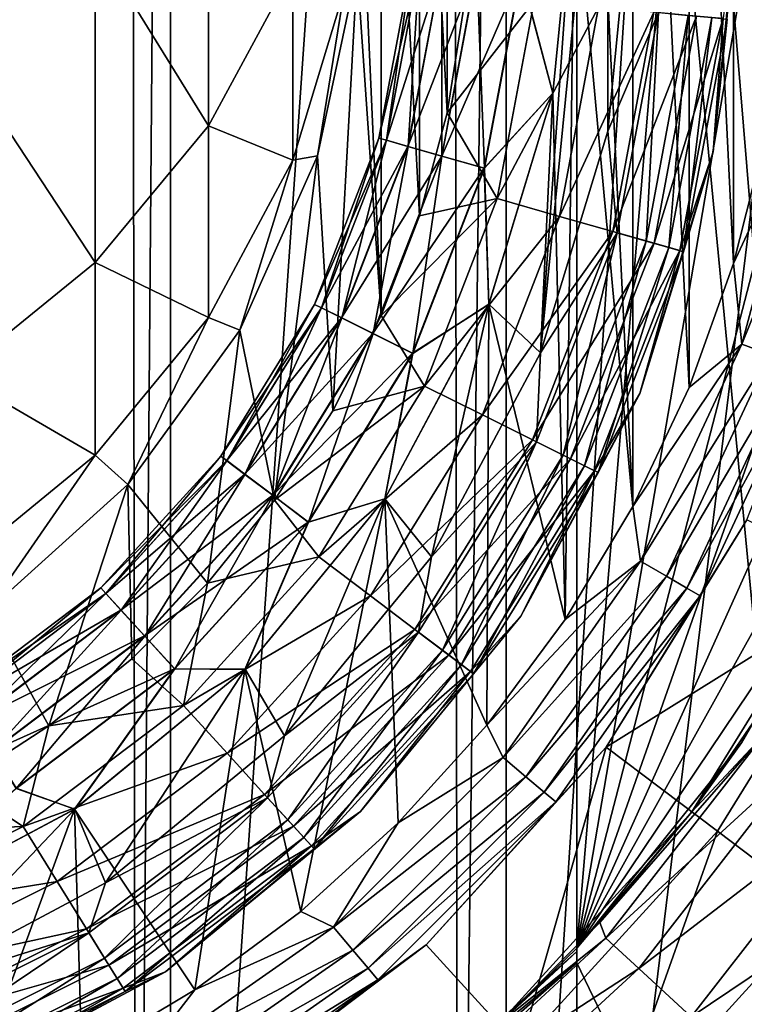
# Model space of a CAD drawing. Header units: metres. Extents: x -109 to 109, y -452 to 89.
# Tile 70 of 256: x 5.31 to 12.06, y -410.53 to -401.36. Entities that reach past the tile are written whole.
import ezdxf

# ---------------------------------------------------------------- set-up
doc = ezdxf.new("R2010")
doc.units = ezdxf.units.M
doc.layers.add('solid_K244270000C71_000_01', color=7, linetype='CONTINUOUS')

msp = doc.modelspace()

# ---------------------------------------------------------------- linework, layer by layer
at = {"layer": 'solid_K244270000C71_000_01'}
for points in [[(3.403244, -379.604218, 174.949997), (6.337332, -380.317291, 174.949997), (3.403244, -420.395782, 174.949997)], [(6.337332, -380.317291, 174.949997), (6.392927, -419.664703, 174.949997), (3.403244, -420.395782, 174.949997)], [(6.713797, -380.442505, 174.949997), (6.392927, -419.664703, 174.949997), (6.337332, -380.317291, 174.949997)], [(6.713797, -380.442505, 174.949997), (6.713796, -419.557495, 174.949997), (6.392927, -419.664703, 174.949997)], [(6.713797, -380.442505, 174.949997), (9.341208, -381.55246, 174.949997), (6.713796, -419.557495, 174.949997)], [(9.341208, -381.55246, 174.949997), (9.393305, -418.421082, 174.949997), (6.713796, -419.557495, 174.949997)], [(9.841328, -381.814331, 174.949997), (9.393305, -418.421082, 174.949997), (9.341208, -381.55246, 174.949997)], [(9.841328, -381.814331, 174.949997), (9.841328, -418.185669, 174.949997), (9.393305, -418.421082, 174.949997)], [(9.841328, -381.814331, 174.949997), (12.114577, -383.242706, 174.949997), (9.841328, -418.185669, 174.949997)], [(12.114577, -383.242706, 174.949997), (12.161893, -416.722992, 174.949997), (9.841328, -418.185669, 174.949997)], [(10.5, -416.431671, 214.808029), (10.5, -383.568329, 206.926636), (10.5, -383.568329, 207.100006)], [(10.5, -383.783844, 206.944153), (10.5, -383.568329, 206.926636), (10.5, -416.431671, 214.808029)], [(19.223919, -403.269684, 211.720917), (10.5, -383.568329, 207.100006), (19.500002, -400, 210.95401)], [(18.405373, -406.441437, 212.464844), (10.5, -383.568329, 207.100006), (19.223919, -403.269684, 211.720917)], [(17.072699, -409.421936, 213.16391), (10.5, -383.568329, 207.100006), (18.405373, -406.441437, 212.464844)], [(15.270698, -412.126648, 213.798294), (10.5, -383.568329, 207.100006), (17.072699, -409.421936, 213.16391)], [(13.057341, -414.482941, 214.350952), (10.5, -383.568329, 207.100006), (15.270698, -412.126648, 213.798294)], [(10.5, -416.431671, 214.808029), (10.5, -383.568329, 207.100006), (13.057341, -414.482941, 214.350952)], [(10.5, -384, 206.949997), (10.5, -383.783844, 206.944153), (10.5, -416.431671, 214.808029)], [(10.5, -384, 206.949997), (10.5, -416.431671, 214.808029), (10.5, -416.431671, 206.949997)], [(14.456911, -384, 206.949997), (10.5, -384, 206.949997), (10.5, -416.431671, 206.949997)], [(13.647359, -414.915527, 206.949997), (14.456911, -384, 206.949997), (10.5, -416.431671, 206.949997)], [(12.944831, -415.232269, 198.949997), (10.5, -389.85553, 198.949997), (13.762677, -384, 198.949997)], [(10.5, -410.14447, 198.949997), (10.5, -389.948822, 198.878159), (10.5, -389.85553, 198.949997)], [(12.944831, -415.232269, 198.949997), (10.5, -410.14447, 198.949997), (10.5, -389.85553, 198.949997)], [(10.5, -410.14447, 198.949997), (10.5, -389.962341, 198.861008), (10.5, -389.948822, 198.878159)], [(10.5, -410.14447, 198.949997), (10.5, -389.992676, 198.800003), (10.5, -389.962341, 198.861008)], [(10.5, -410.007324, 198.800003), (12.035106, -391.903534, 198.800003), (10.5, -389.992676, 198.800003)], [(10.5, -410.037659, 198.861008), (10.5, -410.007324, 198.800003), (10.5, -389.992676, 198.800003)], [(10.5, -410.051178, 198.878159), (10.5, -410.037659, 198.861008), (10.5, -389.992676, 198.800003)], [(10.5, -410.051178, 198.878159), (10.5, -389.992676, 198.800003), (10.5, -410.14447, 198.949997)], [(10.5, -410.007324, 198.800003), (13.226605, -394.045715, 198.800003), (12.035106, -391.903534, 198.800003)], [(11.022976, -405.894409, 360.5), (11.022976, -394.105591, 360.5), (10.391915, -393.053192, 360.5)], [(10.477999, -400, 360.5), (11.022976, -405.894409, 360.5), (10.391915, -393.053192, 360.5)], [(10.5, -410.007324, 198.800003), (14.040379, -396.358002, 198.800003), (13.226605, -394.045715, 198.800003)], [(11.547814, -404.785187, 360.5), (11.547814, -395.214813, 360.5), (11.022976, -394.105591, 360.5)], [(11.022976, -405.894409, 360.5), (11.547814, -404.785187, 360.5), (11.022976, -394.105591, 360.5)], [(11.961369, -403.629822, 360.5), (11.961369, -396.370178, 360.5), (11.547814, -395.214813, 360.5)], [(11.547814, -404.785187, 360.5), (11.961369, -403.629822, 360.5), (11.547814, -395.214813, 360.5)], [(8.67792, -404.115723, 402.5), (8.67792, -396.384277, 402.5), (8.453422, -399.111389, 402.5)], [(9.034599, -403.187012, 402.5), (9.034599, -397.312988, 402.5), (8.67792, -396.384277, 402.5)], [(8.67792, -404.115723, 402.5), (9.034599, -403.187012, 402.5), (8.67792, -396.384277, 402.5)], [(10.5, -410.007324, 198.800003), (14.45317, -398.774323, 198.800003), (14.040379, -396.358002, 198.800003)], [(12.259645, -402.439484, 360.5), (12.259645, -397.560516, 360.5), (11.961369, -396.370178, 360.5)], [(11.961369, -403.629822, 360.5), (12.259645, -402.439484, 360.5), (11.961369, -396.370178, 360.5)], [(9.292202, -402.226105, 402.5), (9.292202, -398.273895, 402.5), (9.034599, -397.312988, 402.5)], [(9.034599, -403.187012, 402.5), (9.292202, -402.226105, 402.5), (9.034599, -397.312988, 402.5)], [(4.722347, -401.665405, 713.489441), (6.010407, -400.635925, 713.249512), (4.722347, -397.485321, 728.761536)], [(10.161884, -404.461426, 363.5), (10.788435, -398.102997, 363.5), (10.788435, -402.397003, 363.5)], [(10.477999, -400, 363.5), (10.788435, -398.102997, 363.5), (10.161884, -404.461426, 363.5)], [(10.788435, -402.397003, 363.5), (10.788435, -398.102997, 363.5), (10.999999, -400.25, 363.5)], [(9.292202, -402.226105, 402.5), (9.447906, -401.2435, 402.5), (9.292202, -398.273895, 402.5)], [(10.5, -410.007324, 198.800003), (14.45317, -401.225677, 198.800003), (14.45317, -398.774323, 198.800003)], [(8.67792, -404.115723, 402.5), (8.453422, -399.111389, 402.5), (8.453422, -400.888611, 402.5)], [(7.067492, -402.348389, 697.586426), (7.067492, -399.38147, 712.957214), (6.010407, -400.635925, 713.249512)], [(7.067492, -402.348389, 697.586426), (7.852976, -400.895905, 697.363281), (7.067492, -399.38147, 712.957214)], [(9.977025, -400.9245, 360.578796), (10.2765, -402.045013, 360.5), (10.477999, -400, 360.5)], [(9.980554, -400.924835, 363.422089), (10.477999, -400, 363.5), (10.276665, -402.044159, 363.5)], [(10.276665, -402.044159, 363.5), (10.477999, -400, 363.5), (10.161884, -404.461426, 363.5)], [(10.477999, -400, 360.5), (10.2765, -402.045013, 360.5), (10.391915, -406.946808, 360.5)], [(10.477999, -400, 360.5), (10.391915, -406.946808, 360.5), (11.022976, -405.894409, 360.5)], [(10.788435, -402.397003, 363.5), (10.999999, -400.25, 363.5), (11.260775, -401.293457, 363.54895)], [(11.769423, -402.591095, 400), (12, -400.25, 400), (11.863988, -401.349365, 400.647034)], [(12, -400.25, 364.5), (12, -400.25, 400), (11.769423, -402.591095, 400)], [(11.769423, -402.591095, 364.5), (12, -400.25, 364.5), (11.769423, -402.591095, 400)], [(11.900365, -401.352722, 364.191895), (12, -400.25, 364.5), (11.769423, -402.591095, 364.5)], [(6.010407, -403.621521, 697.782043), (6.010407, -400.635925, 713.249512), (4.722347, -401.665405, 713.489441)], [(6.010407, -403.621521, 697.782043), (7.067492, -402.348389, 697.586426), (6.010407, -400.635925, 713.249512)], [(7.852976, -402.66687, 681.922363), (7.852976, -400.895905, 697.363281), (7.067492, -402.348389, 697.586426)], [(7.852976, -402.66687, 681.922363), (8.336675, -401.076904, 681.801392), (7.852976, -400.895905, 697.363281)], [(8.453436, -400.888489, 666.5), (8.083981, -402.626648, 666.5), (8.453422, -400.888611, 402.5)], [(8.336675, -401.076904, 681.801392), (8.083981, -402.626648, 666.5), (8.453436, -400.888489, 666.5)], [(8.083981, -402.626648, 666.5), (8.083987, -402.626617, 402.5), (8.453422, -400.888611, 402.5)], [(8.226069, -405.002014, 402.5), (8.453422, -400.888611, 402.5), (8.083987, -402.626617, 402.5)], [(8.226069, -405.002014, 402.5), (8.67792, -404.115723, 402.5), (8.453422, -400.888611, 402.5)], [(8.961609, -400.830414, 362.001709), (8.656432, -402.462982, 362.001709), (9.032935, -400.837036, 361.54184)], [(8.726432, -402.48288, 362.461395), (8.656432, -402.462982, 362.001709), (8.961609, -400.830414, 362.001709)], [(8.656432, -402.462982, 362.001709), (8.725329, -402.482574, 361.54184), (9.032935, -400.837036, 361.54184)], [(9.032935, -400.837036, 361.54184), (8.725329, -402.482574, 361.54184), (9.241188, -400.856323, 361.126068)], [(8.725329, -402.482574, 361.54184), (8.92649, -402.539795, 361.126068), (9.241188, -400.856323, 361.126068)], [(9.034076, -400.837128, 362.461395), (8.726432, -402.48288, 362.461395), (8.961609, -400.830414, 362.001709)], [(8.928589, -402.540405, 362.876648), (8.726432, -402.48288, 362.461395), (9.034076, -400.837128, 362.461395)], [(9.241188, -400.856323, 361.126068), (8.92649, -402.539795, 361.126068), (9.566318, -400.886444, 360.794403)], [(8.92649, -402.539795, 361.126068), (9.240548, -402.62915, 360.794403), (9.566318, -400.886444, 360.794403)], [(9.243361, -400.856537, 362.876648), (8.928589, -402.540405, 362.876648), (9.034076, -400.837128, 362.461395)], [(9.243442, -402.629974, 363.207489), (8.928589, -402.540405, 362.876648), (9.243361, -400.856537, 362.876648)], [(9.566318, -400.886444, 360.794403), (9.240548, -402.62915, 360.794403), (9.977025, -400.9245, 360.578796)], [(9.569313, -400.886719, 363.207489), (9.243442, -402.629974, 363.207489), (9.243361, -400.856537, 362.876648)], [(9.569313, -400.886719, 363.207489), (9.640677, -402.743011, 363.422089), (9.243442, -402.629974, 363.207489)], [(9.569313, -400.886719, 363.207489), (9.980554, -400.924835, 363.422089), (9.640677, -402.743011, 363.422089)], [(9.240548, -402.62915, 360.794403), (9.637269, -402.742035, 360.578796), (9.977025, -400.9245, 360.578796)], [(9.977025, -400.9245, 360.578796), (9.637269, -402.742035, 360.578796), (10.2765, -402.045013, 360.5)], [(9.640677, -402.743011, 363.422089), (9.980554, -400.924835, 363.422089), (10.276665, -402.044159, 363.5)], [(7.852976, -402.66687, 681.922363), (8.083981, -402.626648, 666.5), (8.336675, -401.076904, 681.801392)], [(10.101244, -401.186005, 402.415497), (9.447906, -401.2435, 402.5), (9.292202, -402.226105, 402.5)], [(9.757258, -403.026184, 402.415497), (10.101244, -401.186005, 402.415497), (9.292202, -402.226105, 402.5)], [(10.702449, -401.24173, 402.166046), (10.101244, -401.186005, 402.415497), (9.757258, -403.026184, 402.415497)], [(10.33799, -403.191406, 402.166046), (10.702449, -401.24173, 402.166046), (9.757258, -403.026184, 402.415497)], [(11.218779, -401.289581, 401.768707), (10.702449, -401.24173, 402.166046), (10.33799, -403.191406, 402.166046)], [(10.5, -410.007324, 198.800003), (14.040379, -403.641998, 198.800003), (14.45317, -401.225677, 198.800003)], [(10.836737, -403.333313, 401.768707), (11.218779, -401.289581, 401.768707), (10.33799, -403.191406, 402.166046)], [(10.788435, -402.397003, 363.5), (11.260775, -401.293457, 363.54895), (10.877302, -403.344849, 363.54895)], [(11.614977, -401.326294, 401.25058), (11.218779, -401.289581, 401.768707), (10.836737, -403.333313, 401.768707)], [(11.219442, -403.4422, 401.25058), (11.614977, -401.326294, 401.25058), (10.836737, -403.333313, 401.768707)], [(10.877302, -403.344849, 363.54895), (11.260775, -401.293457, 363.54895), (11.145674, -403.421204, 363.691162)], [(11.260775, -401.293457, 363.54895), (11.538607, -401.319214, 363.691162), (11.145674, -403.421204, 363.691162)], [(11.145674, -403.421204, 363.691162), (11.538607, -401.319214, 363.691162), (11.35857, -403.481781, 363.91272)], [(11.863988, -401.349365, 400.647034), (11.614977, -401.326294, 401.25058), (11.219442, -403.4422, 401.25058)], [(11.459974, -403.510651, 400.647034), (11.863988, -401.349365, 400.647034), (11.219442, -403.4422, 401.25058)], [(11.538607, -401.319214, 363.691162), (11.759009, -401.33963, 363.91272), (11.35857, -403.481781, 363.91272)], [(11.35857, -403.481781, 363.91272), (11.759009, -401.33963, 363.91272), (11.495112, -403.52063, 364.191895)], [(11.769423, -402.591095, 400), (11.863988, -401.349365, 400.647034), (11.459974, -403.510651, 400.647034)], [(11.759009, -401.33963, 363.91272), (11.900365, -401.352722, 364.191895), (11.495112, -403.52063, 364.191895)], [(11.495112, -403.52063, 364.191895), (11.900365, -401.352722, 364.191895), (11.769423, -402.591095, 364.5)], [(4.722347, -404.666351, 697.942566), (6.010407, -403.621521, 697.782043), (4.722347, -401.665405, 713.489441)], [(9.637269, -402.742035, 360.578796), (9.679757, -404.011322, 360.5), (10.2765, -402.045013, 360.5)], [(9.640677, -402.743011, 363.422089), (10.276665, -402.044159, 363.5), (9.680404, -404.009766, 363.5)], [(10.2765, -402.045013, 360.5), (9.679757, -404.011322, 360.5), (10.391915, -406.946808, 360.5)], [(9.680404, -404.009766, 363.5), (10.276665, -402.044159, 363.5), (10.161884, -404.461426, 363.5)], [(9.757258, -403.026184, 402.415497), (9.292202, -402.226105, 402.5), (9.034599, -403.187012, 402.5)], [(12.614419, -402.224274, 360.45105), (12.259645, -402.439484, 360.5), (11.961369, -403.629822, 360.5)], [(12.614419, -402.224274, 360.45105), (11.961369, -403.629822, 360.5), (12.036539, -404.380951, 360.45105)], [(12.614419, -402.224274, 360.45105), (12.036539, -404.380951, 360.45105), (12.889203, -402.272705, 360.308838)], [(12.036539, -404.380951, 360.45105), (12.298734, -404.476379, 360.308838), (12.889203, -402.272705, 360.308838)], [(7.067492, -404.132172, 682.033875), (7.067492, -402.348389, 697.586426), (6.010407, -403.621521, 697.782043)], [(7.067492, -404.132172, 682.033875), (7.852976, -402.66687, 681.922363), (7.067492, -402.348389, 697.586426)], [(8.656432, -402.462982, 362.001709), (8.056471, -404.011658, 362.001709), (8.725329, -402.482574, 361.54184)], [(8.121618, -404.044098, 362.461395), (8.056471, -404.011658, 362.001709), (8.656432, -402.462982, 362.001709)], [(8.726432, -402.48288, 362.461395), (8.121618, -404.044098, 362.461395), (8.656432, -402.462982, 362.001709)], [(10.161884, -404.461426, 363.5), (10.788435, -402.397003, 363.5), (10.877302, -403.344849, 363.54895)], [(8.056471, -404.011658, 362.001709), (8.120593, -404.043579, 361.54184), (8.725329, -402.482574, 361.54184)], [(8.725329, -402.482574, 361.54184), (8.120593, -404.043579, 361.54184), (8.92649, -402.539795, 361.126068)], [(8.120593, -404.043579, 361.54184), (8.307812, -404.13681, 361.126068), (8.92649, -402.539795, 361.126068)], [(8.309765, -404.137756, 362.876648), (8.121618, -404.044098, 362.461395), (8.726432, -402.48288, 362.461395)], [(8.92649, -402.539795, 361.126068), (8.307812, -404.13681, 361.126068), (9.240548, -402.62915, 360.794403)], [(8.928589, -402.540405, 362.876648), (8.309765, -404.137756, 362.876648), (8.726432, -402.48288, 362.461395)], [(8.602796, -404.283691, 363.207489), (8.309765, -404.137756, 362.876648), (8.928589, -402.540405, 362.876648)], [(9.243442, -402.629974, 363.207489), (8.602796, -404.283691, 363.207489), (8.928589, -402.540405, 362.876648)], [(8.083981, -402.626648, 666.5), (7.361216, -404.25, 666.5), (7.361267, -404.249908, 402.5)], [(7.852976, -402.66687, 681.922363), (7.361216, -404.25, 666.5), (8.083981, -402.626648, 666.5)], [(8.083981, -402.626648, 666.5), (7.361267, -404.249908, 402.5), (8.083987, -402.626617, 402.5)], [(7.683998, -405.836243, 402.5), (8.083987, -402.626617, 402.5), (7.361267, -404.249908, 402.5)], [(7.683998, -405.836243, 402.5), (8.226069, -405.002014, 402.5), (8.083987, -402.626617, 402.5)], [(8.307812, -404.13681, 361.126068), (8.600103, -404.282349, 360.794403), (9.240548, -402.62915, 360.794403)], [(9.240548, -402.62915, 360.794403), (8.600103, -404.282349, 360.794403), (9.637269, -402.742035, 360.578796)], [(9.243442, -402.629974, 363.207489), (8.9725, -404.467773, 363.422089), (8.602796, -404.283691, 363.207489)], [(9.243442, -402.629974, 363.207489), (9.640677, -402.743011, 363.422089), (8.9725, -404.467773, 363.422089)], [(11.086555, -404.842194, 400), (11.769423, -402.591095, 400), (11.459974, -403.510651, 400.647034)], [(11.769423, -402.591095, 364.5), (11.769423, -402.591095, 400), (11.086555, -404.842194, 400)], [(11.086555, -404.842194, 364.5), (11.769423, -402.591095, 364.5), (11.086555, -404.842194, 400)], [(11.495112, -403.52063, 364.191895), (11.769423, -402.591095, 364.5), (11.086555, -404.842194, 364.5)], [(7.067492, -404.132172, 682.033875), (7.361216, -404.25, 666.5), (7.852976, -402.66687, 681.922363)], [(8.600103, -404.282349, 360.794403), (8.969328, -404.466187, 360.578796), (9.637269, -402.742035, 360.578796)], [(9.637269, -402.742035, 360.578796), (8.969328, -404.466187, 360.578796), (9.679757, -404.011322, 360.5)], [(8.9725, -404.467773, 363.422089), (9.640677, -402.743011, 363.422089), (9.680404, -404.009766, 363.5)], [(9.757258, -403.026184, 402.415497), (9.034599, -403.187012, 402.5), (8.67792, -404.115723, 402.5)], [(9.081, -404.77179, 402.415497), (9.757258, -403.026184, 402.415497), (8.67792, -404.115723, 402.5)], [(10.33799, -403.191406, 402.166046), (9.757258, -403.026184, 402.415497), (9.081, -404.77179, 402.415497)], [(9.621483, -405.040924, 402.166046), (10.33799, -403.191406, 402.166046), (9.081, -404.77179, 402.415497)], [(10.836737, -403.333313, 401.768707), (10.33799, -403.191406, 402.166046), (9.621483, -405.040924, 402.166046)], [(10.085663, -405.272064, 401.768707), (10.836737, -403.333313, 401.768707), (9.621483, -405.040924, 402.166046)], [(11.219442, -403.4422, 401.25058), (10.836737, -403.333313, 401.768707), (10.085663, -405.272064, 401.768707)], [(10.123417, -405.290863, 363.54895), (10.877302, -403.344849, 363.54895), (10.373187, -405.415222, 363.691162)], [(10.161884, -404.461426, 363.5), (10.877302, -403.344849, 363.54895), (10.123417, -405.290863, 363.54895)], [(10.877302, -403.344849, 363.54895), (11.145674, -403.421204, 363.691162), (10.373187, -405.415222, 363.691162)], [(10.441844, -405.449432, 401.25058), (11.219442, -403.4422, 401.25058), (10.085663, -405.272064, 401.768707)], [(10.373187, -405.415222, 363.691162), (11.145674, -403.421204, 363.691162), (10.571329, -405.513885, 363.91272)], [(11.459974, -403.510651, 400.647034), (11.219442, -403.4422, 401.25058), (10.441844, -405.449432, 401.25058)], [(11.145674, -403.421204, 363.691162), (11.35857, -403.481781, 363.91272), (10.571329, -405.513885, 363.91272)], [(10.665705, -405.560883, 400.647034), (11.459974, -403.510651, 400.647034), (10.441844, -405.449432, 401.25058)], [(10.571329, -405.513885, 363.91272), (11.35857, -403.481781, 363.91272), (10.698407, -405.577179, 364.191895)], [(11.086555, -404.842194, 400), (11.459974, -403.510651, 400.647034), (10.665705, -405.560883, 400.647034)], [(11.35857, -403.481781, 363.91272), (11.495112, -403.52063, 364.191895), (10.698407, -405.577179, 364.191895)], [(10.698407, -405.577179, 364.191895), (11.495112, -403.52063, 364.191895), (11.086555, -404.842194, 364.5)], [(6.010407, -405.416504, 682.131653), (6.010407, -403.621521, 697.782043), (4.722347, -404.666351, 697.942566)], [(6.010407, -405.416504, 682.131653), (7.067492, -404.132172, 682.033875), (6.010407, -403.621521, 697.782043)], [(10.5, -410.007324, 198.800003), (13.226605, -405.954285, 198.800003), (14.040379, -403.641998, 198.800003)], [(12.036539, -404.380951, 360.45105), (11.961369, -403.629822, 360.5), (11.547814, -404.785187, 360.5)], [(8.056471, -404.011658, 362.001709), (7.182156, -405.423706, 362.001709), (8.120593, -404.043579, 361.54184)], [(7.240234, -405.46756, 362.461395), (7.182156, -405.423706, 362.001709), (8.056471, -404.011658, 362.001709)], [(8.121618, -404.044098, 362.461395), (7.240234, -405.46756, 362.461395), (8.056471, -404.011658, 362.001709)], [(9.679757, -404.011322, 360.5), (8.710738, -405.823364, 360.5), (9.660692, -407.932281, 360.5)], [(8.969328, -404.466187, 360.578796), (8.710738, -405.823364, 360.5), (9.679757, -404.011322, 360.5)], [(8.712144, -405.821259, 363.5), (9.680404, -404.009766, 363.5), (9.144467, -406.3638, 363.5)], [(8.9725, -404.467773, 363.422089), (9.680404, -404.009766, 363.5), (8.712144, -405.821259, 363.5)], [(9.680404, -404.009766, 363.5), (10.161884, -404.461426, 363.5), (9.144467, -406.3638, 363.5)], [(9.679757, -404.011322, 360.5), (9.660692, -407.932281, 360.5), (10.391915, -406.946808, 360.5)], [(7.182156, -405.423706, 362.001709), (7.239319, -405.466888, 361.54184), (8.120593, -404.043579, 361.54184)], [(8.120593, -404.043579, 361.54184), (7.239319, -405.466888, 361.54184), (8.307812, -404.13681, 361.126068)], [(7.407962, -405.594238, 362.876648), (7.240234, -405.46756, 362.461395), (8.121618, -404.044098, 362.461395)], [(8.309765, -404.137756, 362.876648), (7.407962, -405.594238, 362.876648), (8.121618, -404.044098, 362.461395)], [(9.081, -404.77179, 402.415497), (8.67792, -404.115723, 402.5), (8.226069, -405.002014, 402.5)], [(6.010407, -405.416504, 682.131653), (6.316731, -405.687622, 666.5), (7.067492, -404.132172, 682.033875)], [(7.067492, -404.132172, 682.033875), (6.316731, -405.687622, 666.5), (7.361216, -404.25, 666.5)], [(7.239319, -405.466888, 361.54184), (7.40622, -405.592926, 361.126068), (8.307812, -404.13681, 361.126068)], [(8.307812, -404.13681, 361.126068), (7.40622, -405.592926, 361.126068), (8.600103, -404.282349, 360.794403)], [(7.669192, -405.791504, 363.207489), (7.407962, -405.594238, 362.876648), (8.309765, -404.137756, 362.876648)], [(8.602796, -404.283691, 363.207489), (7.669192, -405.791504, 363.207489), (8.309765, -404.137756, 362.876648)], [(6.316731, -405.687622, 666.5), (6.316685, -405.687653, 402.5), (7.361267, -404.249908, 402.5)], [(7.057646, -406.609222, 402.5), (7.361267, -404.249908, 402.5), (6.316685, -405.687653, 402.5)], [(7.361216, -404.25, 666.5), (6.316731, -405.687622, 666.5), (7.361267, -404.249908, 402.5)], [(7.057646, -406.609222, 402.5), (7.683998, -405.836243, 402.5), (7.361267, -404.249908, 402.5)], [(7.40622, -405.592926, 361.126068), (7.666792, -405.789703, 360.794403), (8.600103, -404.282349, 360.794403)], [(8.600103, -404.282349, 360.794403), (7.666792, -405.789703, 360.794403), (8.969328, -404.466187, 360.578796)], [(8.602796, -404.283691, 363.207489), (7.998775, -406.040405, 363.422089), (7.669192, -405.791504, 363.207489)], [(8.602796, -404.283691, 363.207489), (8.9725, -404.467773, 363.422089), (7.998775, -406.040405, 363.422089)], [(12.036539, -404.380951, 360.45105), (11.547814, -404.785187, 360.5), (11.022976, -405.894409, 360.5)], [(12.036539, -404.380951, 360.45105), (11.022976, -405.894409, 360.5), (11.092934, -406.40451, 360.45105)], [(12.036539, -404.380951, 360.45105), (11.092934, -406.40451, 360.45105), (12.298734, -404.476379, 360.308838)], [(7.666792, -405.789703, 360.794403), (7.995947, -406.038269, 360.578796), (8.969328, -404.466187, 360.578796)], [(8.969328, -404.466187, 360.578796), (7.995947, -406.038269, 360.578796), (8.710738, -405.823364, 360.5)], [(7.998775, -406.040405, 363.422089), (8.9725, -404.467773, 363.422089), (8.712144, -405.821259, 363.5)], [(9.144467, -406.3638, 363.5), (10.161884, -404.461426, 363.5), (10.123417, -405.290863, 363.54895)], [(11.092934, -406.40451, 360.45105), (11.334575, -406.544006, 360.308838), (12.298734, -404.476379, 360.308838)], [(12.298734, -404.476379, 360.308838), (11.334575, -406.544006, 360.308838), (12.506732, -404.552063, 360.08728)], [(11.334575, -406.544006, 360.308838), (11.526266, -406.654694, 360.08728), (12.506732, -404.552063, 360.08728)], [(12.506732, -404.552063, 360.08728), (11.526266, -406.654694, 360.08728), (12.640132, -404.600647, 359.808105)], [(4.722347, -406.470551, 682.211853), (6.010407, -405.416504, 682.131653), (4.722347, -404.666351, 697.942566)], [(11.526266, -406.654694, 360.08728), (11.649208, -406.725677, 359.808105), (12.640132, -404.600647, 359.808105)], [(12.640132, -404.600647, 359.808105), (11.649208, -406.725677, 359.808105), (12.084704, -406.017456, 359.5)], [(9.081, -404.77179, 402.415497), (8.226069, -405.002014, 402.5), (7.683998, -405.836243, 402.5)], [(8.095501, -406.363434, 402.415497), (9.081, -404.77179, 402.415497), (7.683998, -405.836243, 402.5)], [(9.621483, -405.040924, 402.166046), (9.081, -404.77179, 402.415497), (8.095501, -406.363434, 402.415497)], [(9.977635, -406.91684, 400), (11.086555, -404.842194, 400), (10.665705, -405.560883, 400.647034)], [(11.086555, -404.842194, 364.5), (11.086555, -404.842194, 400), (9.977635, -406.91684, 400)], [(9.977635, -406.91684, 364.5), (11.086555, -404.842194, 364.5), (9.977635, -406.91684, 400)], [(10.698407, -405.577179, 364.191895), (11.086555, -404.842194, 364.5), (9.977635, -406.91684, 364.5)], [(8.577328, -406.727295, 402.166046), (9.621483, -405.040924, 402.166046), (8.095501, -406.363434, 402.415497)], [(10.085663, -405.272064, 401.768707), (9.621483, -405.040924, 402.166046), (8.577328, -406.727295, 402.166046)], [(8.991134, -407.039795, 401.768707), (10.085663, -405.272064, 401.768707), (8.577328, -406.727295, 402.166046)], [(10.441844, -405.449432, 401.25058), (10.085663, -405.272064, 401.768707), (8.991134, -407.039795, 401.768707)], [(9.024791, -407.065216, 363.54895), (10.123417, -405.290863, 363.54895), (9.247455, -407.233368, 363.691162)], [(9.144467, -406.3638, 363.5), (10.123417, -405.290863, 363.54895), (9.024791, -407.065216, 363.54895)], [(10.123417, -405.290863, 363.54895), (10.373187, -405.415222, 363.691162), (9.247455, -407.233368, 363.691162)], [(4.722347, -406.470551, 682.211853), (4.996175, -406.876648, 666.5), (6.010407, -405.416504, 682.131653)], [(6.010407, -405.416504, 682.131653), (4.996175, -406.876648, 666.5), (6.316731, -405.687622, 666.5)], [(7.182156, -405.423706, 362.001709), (6.063262, -406.651093, 362.001709), (7.239319, -405.466888, 361.54184)], [(6.112292, -406.704865, 362.461395), (6.063262, -406.651093, 362.001709), (7.182156, -405.423706, 362.001709)], [(6.063262, -406.651093, 362.001709), (6.111519, -406.70401, 361.54184), (7.239319, -405.466888, 361.54184)], [(7.239319, -405.466888, 361.54184), (6.111519, -406.70401, 361.54184), (7.40622, -405.592926, 361.126068)], [(7.240234, -405.46756, 362.461395), (6.112292, -406.704865, 362.461395), (7.182156, -405.423706, 362.001709)], [(6.25389, -406.860199, 362.876648), (6.112292, -406.704865, 362.461395), (7.240234, -405.46756, 362.461395)], [(7.407962, -405.594238, 362.876648), (6.25389, -406.860199, 362.876648), (7.240234, -405.46756, 362.461395)], [(9.308661, -407.279572, 401.25058), (10.441844, -405.449432, 401.25058), (8.991134, -407.039795, 401.768707)], [(9.247455, -407.233368, 363.691162), (10.373187, -405.415222, 363.691162), (9.424093, -407.36676, 363.91272)], [(10.665705, -405.560883, 400.647034), (10.441844, -405.449432, 401.25058), (9.308661, -407.279572, 401.25058)], [(10.373187, -405.415222, 363.691162), (10.571329, -405.513885, 363.91272), (9.424093, -407.36676, 363.91272)], [(9.508227, -407.430267, 400.647034), (10.665705, -405.560883, 400.647034), (9.308661, -407.279572, 401.25058)], [(9.424093, -407.36676, 363.91272), (10.571329, -405.513885, 363.91272), (9.537381, -407.452301, 364.191895)], [(9.977635, -406.91684, 400), (10.665705, -405.560883, 400.647034), (9.508227, -407.430267, 400.647034)], [(10.571329, -405.513885, 363.91272), (10.698407, -405.577179, 364.191895), (9.537381, -407.452301, 364.191895)], [(9.537381, -407.452301, 364.191895), (10.698407, -405.577179, 364.191895), (9.977635, -406.91684, 364.5)], [(6.111519, -406.70401, 361.54184), (6.252419, -406.858582, 361.126068), (7.40622, -405.592926, 361.126068)], [(7.40622, -405.592926, 361.126068), (6.252419, -406.858582, 361.126068), (7.666792, -405.789703, 360.794403)], [(6.474423, -407.102112, 363.207489), (6.25389, -406.860199, 362.876648), (7.407962, -405.594238, 362.876648)], [(7.669192, -405.791504, 363.207489), (6.474423, -407.102112, 363.207489), (7.407962, -405.594238, 362.876648)], [(4.996175, -406.876648, 666.5), (4.996166, -406.876648, 402.5), (6.316685, -405.687653, 402.5)], [(5.580545, -407.938141, 402.5), (6.316685, -405.687653, 402.5), (4.996166, -406.876648, 402.5)], [(6.316731, -405.687622, 666.5), (4.996175, -406.876648, 666.5), (6.316685, -405.687653, 402.5)], [(5.580545, -407.938141, 402.5), (6.353945, -407.312378, 402.5), (6.316685, -405.687653, 402.5)], [(6.353945, -407.312378, 402.5), (7.057646, -406.609222, 402.5), (6.316685, -405.687653, 402.5)], [(6.252419, -406.858582, 361.126068), (6.472397, -407.099884, 360.794403), (7.666792, -405.789703, 360.794403)], [(7.666792, -405.789703, 360.794403), (6.472397, -407.099884, 360.794403), (7.995947, -406.038269, 360.578796)], [(7.669192, -405.791504, 363.207489), (6.752661, -407.407318, 363.422089), (6.474423, -407.102112, 363.207489)], [(7.669192, -405.791504, 363.207489), (7.998775, -406.040405, 363.422089), (6.752661, -407.407318, 363.422089)], [(8.095501, -406.363434, 402.415497), (7.683998, -405.836243, 402.5), (7.057646, -406.609222, 402.5)], [(8.710738, -405.823364, 360.5), (7.406676, -407.411438, 360.5), (7.926858, -409.665131, 360.5)], [(7.995947, -406.038269, 360.578796), (7.406676, -407.411438, 360.5), (8.710738, -405.823364, 360.5)], [(7.409076, -407.409058, 363.5), (8.712144, -405.821259, 363.5), (7.775286, -408.031067, 363.5)], [(7.998775, -406.040405, 363.422089), (8.712144, -405.821259, 363.5), (7.409076, -407.409058, 363.5)], [(8.712144, -405.821259, 363.5), (9.144467, -406.3638, 363.5), (7.775286, -408.031067, 363.5)], [(8.710738, -405.823364, 360.5), (7.926858, -409.665131, 360.5), (8.83634, -408.841339, 360.5)], [(8.710738, -405.823364, 360.5), (8.83634, -408.841339, 360.5), (9.660692, -407.932281, 360.5)], [(11.092934, -406.40451, 360.45105), (11.022976, -405.894409, 360.5), (10.391915, -406.946808, 360.5)], [(10.5, -410.007324, 198.800003), (12.035106, -408.096466, 198.800003), (13.226605, -405.954285, 198.800003)], [(12.979868, -406.463196, 198.75), (13.226605, -405.954285, 198.800003), (12.035106, -408.096466, 198.800003)], [(6.472397, -407.099884, 360.794403), (6.750274, -407.404694, 360.578796), (7.995947, -406.038269, 360.578796)], [(7.995947, -406.038269, 360.578796), (6.750274, -407.404694, 360.578796), (7.406676, -407.411438, 360.5)], [(6.752661, -407.407318, 363.422089), (7.998775, -406.040405, 363.422089), (7.409076, -407.409058, 363.5)], [(10.773223, -408.13559, 355), (12.084771, -406.017334, 355), (10.773232, -408.135559, 359.5)], [(13.248388, -406.596985, 353.700012), (12.084771, -406.017334, 355), (10.773223, -408.13559, 355)], [(12.084771, -406.017334, 355), (12.084704, -406.017456, 359.5), (10.773232, -408.135559, 359.5)], [(11.649208, -406.725677, 359.808105), (10.773232, -408.135559, 359.5), (12.084704, -406.017456, 359.5)], [(6.834318, -407.746887, 402.415497), (8.095501, -406.363434, 402.415497), (7.057646, -406.609222, 402.5)], [(8.577328, -406.727295, 402.166046), (8.095501, -406.363434, 402.415497), (6.834318, -407.746887, 402.415497)], [(7.775286, -408.031067, 363.5), (9.144467, -406.3638, 363.5), (9.024791, -407.065216, 363.54895)], [(11.092934, -406.40451, 360.45105), (10.391915, -406.946808, 360.5), (9.660692, -407.932281, 360.5)], [(11.092934, -406.40451, 360.45105), (9.660692, -407.932281, 360.5), (9.812276, -408.23349, 360.45105)], [(11.092934, -406.40451, 360.45105), (9.812276, -408.23349, 360.45105), (11.334575, -406.544006, 360.308838)], [(12.979868, -406.463196, 198.75), (12.035106, -408.096466, 198.800003), (11.57125, -408.73819, 198.75)], [(12.979868, -406.463196, 194), (12.979868, -406.463196, 198.75), (11.57125, -408.73819, 198.75)], [(12.328149, -407.63327, 194), (12.979868, -406.463196, 194), (11.57125, -408.73819, 198.75)], [(9.812276, -408.23349, 360.45105), (10.02602, -408.412842, 360.308838), (11.334575, -406.544006, 360.308838)], [(11.334575, -406.544006, 360.308838), (10.02602, -408.412842, 360.308838), (11.526266, -406.654694, 360.08728)], [(13.248388, -406.596985, 353.700012), (10.773223, -408.13559, 355), (11.81072, -408.918915, 353.700012)], [(13.248388, -406.596985, 353.700012), (11.81072, -408.918915, 353.700012), (12.76838, -409.641998, 353.700012)], [(6.063262, -406.651093, 362.001709), (4.73789, -407.651947, 362.001709), (6.111519, -406.70401, 361.54184)], [(4.776203, -407.713837, 362.461395), (4.73789, -407.651947, 362.001709), (6.063262, -406.651093, 362.001709)], [(6.112292, -406.704865, 362.461395), (4.776203, -407.713837, 362.461395), (6.063262, -406.651093, 362.001709)], [(6.834318, -407.746887, 402.415497), (7.057646, -406.609222, 402.5), (6.353945, -407.312378, 402.5)], [(10.02602, -408.412842, 360.308838), (10.195581, -408.555115, 360.08728), (11.526266, -406.654694, 360.08728)], [(11.526266, -406.654694, 360.08728), (10.195581, -408.555115, 360.08728), (11.649208, -406.725677, 359.808105)], [(4.73789, -407.651947, 362.001709), (4.775599, -407.71286, 361.54184), (6.111519, -406.70401, 361.54184)], [(6.111519, -406.70401, 361.54184), (4.775599, -407.71286, 361.54184), (6.252419, -406.858582, 361.126068)], [(4.886848, -407.892517, 362.876648), (4.776203, -407.713837, 362.461395), (6.112292, -406.704865, 362.461395)], [(6.25389, -406.860199, 362.876648), (4.886848, -407.892517, 362.876648), (6.112292, -406.704865, 362.461395)], [(7.241082, -408.193085, 402.166046), (8.577328, -406.727295, 402.166046), (6.834318, -407.746887, 402.415497)], [(8.991134, -407.039795, 401.768707), (8.577328, -406.727295, 402.166046), (7.241082, -408.193085, 402.166046)], [(10.195581, -408.555115, 360.08728), (10.30433, -408.646362, 359.808105), (11.649208, -406.725677, 359.808105)], [(11.649208, -406.725677, 359.808105), (10.30433, -408.646362, 359.808105), (10.773232, -408.135559, 359.5)], [(4.775599, -407.71286, 361.54184), (4.8857, -407.890686, 361.126068), (6.252419, -406.858582, 361.126068)], [(6.252419, -406.858582, 361.126068), (4.8857, -407.890686, 361.126068), (6.472397, -407.099884, 360.794403)], [(5.059175, -408.170837, 363.207489), (4.886848, -407.892517, 362.876648), (6.25389, -406.860199, 362.876648)], [(6.474423, -407.102112, 363.207489), (5.059175, -408.170837, 363.207489), (6.25389, -406.860199, 362.876648)], [(4.745809, -408.479645, 402.5), (5.580545, -407.938141, 402.5), (4.996166, -406.876648, 402.5)], [(8.485281, -408.735291, 400), (9.977635, -406.91684, 400), (9.508227, -407.430267, 400.647034)], [(9.977635, -406.91684, 364.5), (9.977635, -406.91684, 400), (8.485281, -408.735291, 400)], [(8.485281, -408.735291, 364.5), (9.977635, -406.91684, 364.5), (8.485281, -408.735291, 400)], [(9.537381, -407.452301, 364.191895), (9.977635, -406.91684, 364.5), (8.485281, -408.735291, 364.5)], [(7.590422, -408.576294, 401.768707), (8.991134, -407.039795, 401.768707), (7.241082, -408.193085, 402.166046)], [(9.308661, -407.279572, 401.25058), (8.991134, -407.039795, 401.768707), (7.590422, -408.576294, 401.768707)], [(4.8857, -407.890686, 361.126068), (5.057592, -408.168304, 360.794403), (6.472397, -407.099884, 360.794403)], [(6.472397, -407.099884, 360.794403), (5.057592, -408.168304, 360.794403), (6.750274, -407.404694, 360.578796)], [(6.474423, -407.102112, 363.207489), (5.276593, -408.522003, 363.422089), (5.059175, -408.170837, 363.207489)], [(6.474423, -407.102112, 363.207489), (6.752661, -407.407318, 363.422089), (5.276593, -408.522003, 363.422089)], [(7.618835, -408.607452, 363.54895), (9.024791, -407.065216, 363.54895), (7.806812, -408.81366, 363.691162)], [(7.775286, -408.031067, 363.5), (9.024791, -407.065216, 363.54895), (7.618835, -408.607452, 363.54895)], [(9.024791, -407.065216, 363.54895), (9.247455, -407.233368, 363.691162), (7.806812, -408.81366, 363.691162)], [(7.806812, -408.81366, 363.691162), (9.247455, -407.233368, 363.691162), (7.955932, -408.977234, 363.91272)], [(9.247455, -407.233368, 363.691162), (9.424093, -407.36676, 363.91272), (7.955932, -408.977234, 363.91272)], [(6.834318, -407.746887, 402.415497), (6.353945, -407.312378, 402.5), (5.580545, -407.938141, 402.5)], [(7.858482, -408.870331, 401.25058), (9.308661, -407.279572, 401.25058), (7.590422, -408.576294, 401.768707)], [(9.508227, -407.430267, 400.647034), (9.308661, -407.279572, 401.25058), (7.858482, -408.870331, 401.25058)], [(5.057592, -408.168304, 360.794403), (5.274728, -408.518982, 360.578796), (6.750274, -407.404694, 360.578796)], [(6.750274, -407.404694, 360.578796), (5.274728, -408.518982, 360.578796), (5.817764, -408.714478, 360.5)], [(5.276593, -408.522003, 363.422089), (6.752661, -407.407318, 363.422089), (5.821269, -408.712128, 363.5)], [(6.750274, -407.404694, 360.578796), (5.817764, -408.714478, 360.5), (7.406676, -407.411438, 360.5)], [(7.406676, -407.411438, 360.5), (5.817764, -408.714478, 360.5), (6.940998, -410.395782, 360.5)], [(6.752661, -407.407318, 363.422089), (7.409076, -407.409058, 363.5), (5.821269, -408.712128, 363.5)], [(5.821269, -408.712128, 363.5), (7.409076, -407.409058, 363.5), (6.10698, -409.399017, 363.5)], [(7.409076, -407.409058, 363.5), (7.775286, -408.031067, 363.5), (6.10698, -409.399017, 363.5)], [(7.406676, -407.411438, 360.5), (6.940998, -410.395782, 360.5), (7.926858, -409.665131, 360.5)], [(7.955932, -408.977234, 363.91272), (9.424093, -407.36676, 363.91272), (8.051571, -409.082153, 364.191895)], [(9.424093, -407.36676, 363.91272), (9.537381, -407.452301, 364.191895), (8.051571, -409.082153, 364.191895)], [(8.026958, -409.055145, 400.647034), (9.508227, -407.430267, 400.647034), (7.858482, -408.870331, 401.25058)], [(8.485281, -408.735291, 400), (9.508227, -407.430267, 400.647034), (8.026958, -409.055145, 400.647034)], [(8.051571, -409.082153, 364.191895), (9.537381, -407.452301, 364.191895), (8.485281, -408.735291, 364.5)], [(11.57125, -408.73819, 194), (12.328149, -407.63327, 194), (11.57125, -408.73819, 198.75)], [(12.256174, -408.007355, 192.824814), (12.328149, -407.63327, 194), (11.57125, -408.73819, 194)], [(5.340401, -408.875031, 402.415497), (6.834318, -407.746887, 402.415497), (5.580545, -407.938141, 402.5)], [(7.241082, -408.193085, 402.166046), (6.834318, -407.746887, 402.415497), (5.340401, -408.875031, 402.415497)], [(5.340401, -408.875031, 402.415497), (5.580545, -407.938141, 402.5), (4.745809, -408.479645, 402.5)], [(9.812276, -408.23349, 360.45105), (9.660692, -407.932281, 360.5), (8.83634, -408.841339, 360.5)], [(6.10698, -409.399017, 363.5), (7.775286, -408.031067, 363.5), (7.618835, -408.607452, 363.54895)], [(12.256174, -408.007355, 192.824814), (11.57125, -408.73819, 194), (10.71563, -409.768585, 194)], [(12.256174, -408.007355, 192.824814), (10.71563, -409.768585, 194), (10.771048, -409.915436, 192.824814)], [(12.256174, -408.007355, 192.824814), (10.771048, -409.915436, 192.824814), (12.603665, -408.234375, 191.710175)], [(9.094808, -409.976685, 355), (10.773223, -408.13559, 355), (9.094892, -409.976624, 359.5)], [(9.970657, -410.937378, 353.700012), (10.773223, -408.13559, 355), (9.094808, -409.976685, 355)], [(10.773223, -408.13559, 355), (10.773232, -408.135559, 359.5), (9.094892, -409.976624, 359.5)], [(10.30433, -408.646362, 359.808105), (9.094892, -409.976624, 359.5), (10.773232, -408.135559, 359.5)], [(11.81072, -408.918915, 353.700012), (10.773223, -408.13559, 355), (9.970657, -410.937378, 353.700012)], [(11.57125, -408.73819, 198.75), (12.035106, -408.096466, 198.800003), (10.5, -410.007324, 198.800003)], [(5.65825, -409.388397, 402.166046), (7.241082, -408.193085, 402.166046), (5.340401, -408.875031, 402.415497)], [(7.590422, -408.576294, 401.768707), (7.241082, -408.193085, 402.166046), (5.65825, -409.388397, 402.166046)], [(9.812276, -408.23349, 360.45105), (8.83634, -408.841339, 360.5), (8.233478, -409.812286, 360.45105)], [(9.812276, -408.23349, 360.45105), (8.233478, -409.812286, 360.45105), (10.02602, -408.412842, 360.308838)], [(10.771048, -409.915436, 192.824814), (11.076432, -410.196564, 191.710175), (12.603665, -408.234375, 191.710175)], [(12.603665, -408.234375, 191.710175), (11.076432, -410.196564, 191.710175), (13.161727, -408.598999, 190.725113)], [(8.233478, -409.812286, 360.45105), (8.412829, -410.026031, 360.308838), (10.02602, -408.412842, 360.308838)], [(10.02602, -408.412842, 360.308838), (8.412829, -410.026031, 360.308838), (10.195581, -408.555115, 360.08728)], [(5.340401, -408.875031, 402.415497), (4.745809, -408.479645, 402.5), (3.859385, -408.930725, 402.5)], [(5.274728, -408.518982, 360.578796), (4.005206, -409.682281, 360.5), (5.817764, -408.714478, 360.5)], [(5.276593, -408.522003, 363.422089), (5.821269, -408.712128, 363.5), (4.009747, -409.68042, 363.5)], [(5.931228, -409.829254, 401.768707), (7.590422, -408.576294, 401.768707), (5.65825, -409.388397, 402.166046)], [(7.858482, -408.870331, 401.25058), (7.590422, -408.576294, 401.768707), (5.931228, -409.829254, 401.768707)], [(5.95343, -409.865112, 363.54895), (7.618835, -408.607452, 363.54895), (6.100317, -410.102356, 363.691162)], [(6.10698, -409.399017, 363.5), (7.618835, -408.607452, 363.54895), (5.95343, -409.865112, 363.54895)], [(7.618835, -408.607452, 363.54895), (7.806812, -408.81366, 363.691162), (6.100317, -410.102356, 363.691162)], [(8.412829, -410.026031, 360.308838), (8.555108, -410.195587, 360.08728), (10.195581, -408.555115, 360.08728)], [(10.195581, -408.555115, 360.08728), (8.555108, -410.195587, 360.08728), (10.30433, -408.646362, 359.808105)], [(11.076432, -410.196564, 191.710175), (11.566872, -410.648041, 190.725113), (13.161727, -408.598999, 190.725113)], [(13.161727, -408.598999, 190.725113), (11.566872, -410.648041, 190.725113), (13.898778, -409.080536, 189.925369)], [(8.555108, -410.195587, 360.08728), (8.646359, -410.304321, 359.808105), (10.30433, -408.646362, 359.808105)], [(10.30433, -408.646362, 359.808105), (8.646359, -410.304321, 359.808105), (9.094892, -409.976624, 359.5)], [(5.817764, -408.714478, 360.5), (4.005206, -409.682281, 360.5), (4.778746, -411.550476, 360.5)], [(4.009747, -409.68042, 363.5), (5.821269, -408.712128, 363.5), (4.204102, -410.414917, 363.5)], [(5.821269, -408.712128, 363.5), (6.10698, -409.399017, 363.5), (4.204102, -410.414917, 363.5)], [(5.817764, -408.714478, 360.5), (4.778746, -411.550476, 360.5), (5.888099, -411.026337, 360.5)], [(5.817764, -408.714478, 360.5), (5.888099, -411.026337, 360.5), (6.940998, -410.395782, 360.5)], [(6.666843, -410.227631, 400), (8.485281, -408.735291, 400), (8.026958, -409.055145, 400.647034)], [(8.485281, -408.735291, 364.5), (8.485281, -408.735291, 400), (6.666843, -410.227631, 400)], [(6.666843, -410.227631, 364.5), (8.485281, -408.735291, 364.5), (6.666843, -410.227631, 400)], [(8.051571, -409.082153, 364.191895), (8.485281, -408.735291, 364.5), (6.666843, -410.227631, 364.5)], [(11.57125, -408.73819, 198.75), (10.5, -410.007324, 198.800003), (9.768587, -410.715637, 198.75)], [(11.57125, -408.73819, 194), (11.57125, -408.73819, 198.75), (9.768587, -410.715637, 198.75)], [(10.71563, -409.768585, 194), (11.57125, -408.73819, 194), (9.768587, -410.715637, 198.75)], [(3.664623, -409.709473, 402.415497), (5.340401, -408.875031, 402.415497), (3.859385, -408.930725, 402.5)], [(5.65825, -409.388397, 402.166046), (5.340401, -408.875031, 402.415497), (3.664623, -409.709473, 402.415497)], [(6.140692, -410.167572, 401.25058), (7.858482, -408.870331, 401.25058), (5.931228, -409.829254, 401.768707)], [(6.100317, -410.102356, 363.691162), (7.806812, -408.81366, 363.691162), (6.216841, -410.290527, 363.91272)], [(8.026958, -409.055145, 400.647034), (7.858482, -408.870331, 401.25058), (6.140692, -410.167572, 401.25058)], [(7.806812, -408.81366, 363.691162), (7.955932, -408.977234, 363.91272), (6.216841, -410.290527, 363.91272)], [(8.233478, -409.812286, 360.45105), (8.83634, -408.841339, 360.5), (7.926858, -409.665131, 360.5)], [(6.216841, -410.290527, 363.91272), (7.955932, -408.977234, 363.91272), (6.291574, -410.411255, 364.191895)], [(7.955932, -408.977234, 363.91272), (8.051571, -409.082153, 364.191895), (6.291574, -410.411255, 364.191895)], [(11.81072, -408.918915, 353.700012), (9.970657, -410.937378, 353.700012), (10.779065, -411.824188, 353.700012)], [(11.81072, -408.918915, 353.700012), (10.779065, -411.824188, 353.700012), (12.76838, -409.641998, 353.700012)], [(6.272342, -410.380188, 400.647034), (8.026958, -409.055145, 400.647034), (6.140692, -410.167572, 401.25058)], [(6.666843, -410.227631, 400), (8.026958, -409.055145, 400.647034), (6.272342, -410.380188, 400.647034)], [(6.291574, -410.411255, 364.191895), (8.051571, -409.082153, 364.191895), (6.666843, -410.227631, 364.5)], [(11.566872, -410.648041, 190.725113), (12.214612, -411.244354, 189.925369), (13.898778, -409.080536, 189.925369)], [(3.882734, -410.272491, 402.166046), (5.65825, -409.388397, 402.166046), (3.664623, -409.709473, 402.415497)], [(5.931228, -409.829254, 401.768707), (5.65825, -409.388397, 402.166046), (3.882734, -410.272491, 402.166046)], [(4.204102, -410.414917, 363.5), (6.10698, -409.399017, 363.5), (5.95343, -409.865112, 363.54895)], [(8.233478, -409.812286, 360.45105), (7.926858, -409.665131, 360.5), (6.940998, -410.395782, 360.5)], [(12.76838, -409.641998, 353.700012), (10.779065, -411.824188, 353.700012), (12.768287, -409.642151, 353.5)], [(10.779065, -411.824188, 353.700012), (10.779123, -411.824158, 353.5), (12.768287, -409.642151, 353.5)], [(12.768287, -409.642151, 353.5), (10.779123, -411.824158, 353.5), (13.786185, -411.573303, 353.5)], [(9.768587, -410.715637, 194), (10.71563, -409.768585, 194), (9.768587, -410.715637, 198.75)], [(10.771048, -409.915436, 192.824814), (10.71563, -409.768585, 194), (9.768587, -410.715637, 194)], [(4.070053, -410.756012, 401.768707), (5.931228, -409.829254, 401.768707), (3.882734, -410.272491, 402.166046)], [(6.140692, -410.167572, 401.25058), (5.931228, -409.829254, 401.768707), (4.070053, -410.756012, 401.768707)], [(4.085288, -410.795349, 363.54895), (5.95343, -409.865112, 363.54895), (4.186083, -411.055511, 363.691162)], [(4.204102, -410.414917, 363.5), (5.95343, -409.865112, 363.54895), (4.085288, -410.795349, 363.54895)], [(5.95343, -409.865112, 363.54895), (6.100317, -410.102356, 363.691162), (4.186083, -411.055511, 363.691162)], [(8.233478, -409.812286, 360.45105), (6.940998, -410.395782, 360.5), (6.404509, -411.092926, 360.45105)], [(8.233478, -409.812286, 360.45105), (6.404509, -411.092926, 360.45105), (8.412829, -410.026031, 360.308838)], [(9.094808, -409.976685, 355), (9.094892, -409.976624, 359.5), (7.106834, -411.477936, 359.5)], [(8.646359, -410.304321, 359.808105), (7.106834, -411.477936, 359.5), (9.094892, -409.976624, 359.5)], [(7.106887, -411.477905, 355), (9.094808, -409.976685, 355), (7.106834, -411.477936, 359.5)], [(9.970657, -410.937378, 353.700012), (9.094808, -409.976685, 355), (7.106887, -411.477905, 355)], [(10.771048, -409.915436, 192.824814), (9.768587, -410.715637, 194), (8.992116, -411.55307, 192.824814)], [(10.771048, -409.915436, 192.824814), (8.992116, -411.55307, 192.824814), (11.076432, -410.196564, 191.710175)], [(6.404509, -411.092926, 360.45105), (6.54402, -411.334564, 360.308838), (8.412829, -410.026031, 360.308838)], [(8.412829, -410.026031, 360.308838), (6.54402, -411.334564, 360.308838), (8.555108, -410.195587, 360.08728)], [(10.5, -410.037659, 198.861008), (8.746864, -411.597778, 198.861801), (9.768587, -410.715637, 198.75)], [(10.5, -410.14447, 198.949997), (8.746864, -411.597778, 198.861801), (10.5, -410.037659, 198.861008)], [(10.5, -410.037659, 198.861008), (9.768587, -410.715637, 198.75), (10.5, -410.007324, 198.800003)], [(10.5, -410.051178, 198.878159), (10.5, -410.14447, 198.949997), (10.5, -410.037659, 198.861008)], [(4.213789, -411.127045, 401.25058), (6.140692, -410.167572, 401.25058), (4.070053, -410.756012, 401.768707)], [(4.186083, -411.055511, 363.691162), (6.100317, -410.102356, 363.691162), (4.266042, -411.261932, 363.91272)], [(6.272342, -410.380188, 400.647034), (6.140692, -410.167572, 401.25058), (4.213789, -411.127045, 401.25058)], [(6.100317, -410.102356, 363.691162), (6.216841, -410.290527, 363.91272), (4.266042, -411.261932, 363.91272)], [(10.5, -410.14447, 198.949997), (8.743557, -411.692322, 198.949997), (8.746864, -411.597778, 198.861801)], [(12.944831, -415.232269, 198.949997), (8.743557, -411.692322, 198.949997), (10.5, -410.14447, 198.949997)], [(4.592201, -411.336548, 400), (6.666843, -410.227631, 400), (6.272342, -410.380188, 400.647034)], [(6.666843, -410.227631, 364.5), (6.666843, -410.227631, 400), (4.592201, -411.336548, 400)], [(4.592201, -411.336548, 364.5), (6.666843, -410.227631, 364.5), (4.592201, -411.336548, 400)], [(6.291574, -410.411255, 364.191895), (6.666843, -410.227631, 364.5), (4.592201, -411.336548, 364.5)], [(6.54402, -411.334564, 360.308838), (6.654693, -411.526276, 360.08728), (8.555108, -410.195587, 360.08728)], [(8.555108, -410.195587, 360.08728), (6.654693, -411.526276, 360.08728), (8.646359, -410.304321, 359.808105)], [(8.992116, -411.55307, 192.824814), (9.247064, -411.880615, 191.710175), (11.076432, -410.196564, 191.710175)], [(11.076432, -410.196564, 191.710175), (9.247064, -411.880615, 191.710175), (11.566872, -410.648041, 190.725113)], [(4.266042, -411.261932, 363.91272), (6.216841, -410.290527, 363.91272), (4.317325, -411.394287, 364.191895)], [(6.216841, -410.290527, 363.91272), (6.291574, -410.411255, 364.191895), (4.317325, -411.394287, 364.191895)], [(6.654693, -411.526276, 360.08728), (6.725674, -411.6492, 359.808105), (8.646359, -410.304321, 359.808105)], [(8.646359, -410.304321, 359.808105), (6.725674, -411.6492, 359.808105), (7.106834, -411.477936, 359.5)], [(4.304128, -411.360229, 400.647034), (6.272342, -410.380188, 400.647034), (4.213789, -411.127045, 401.25058)], [(4.592201, -411.336548, 400), (6.272342, -410.380188, 400.647034), (4.304128, -411.360229, 400.647034)], [(4.317325, -411.394287, 364.191895), (6.291574, -410.411255, 364.191895), (4.592201, -411.336548, 364.5)], [(6.404509, -411.092926, 360.45105), (6.940998, -410.395782, 360.5), (5.888099, -411.026337, 360.5)]]:
    msp.add_3dface(points, dxfattribs=at)

doc.saveas('drawing.dxf')
